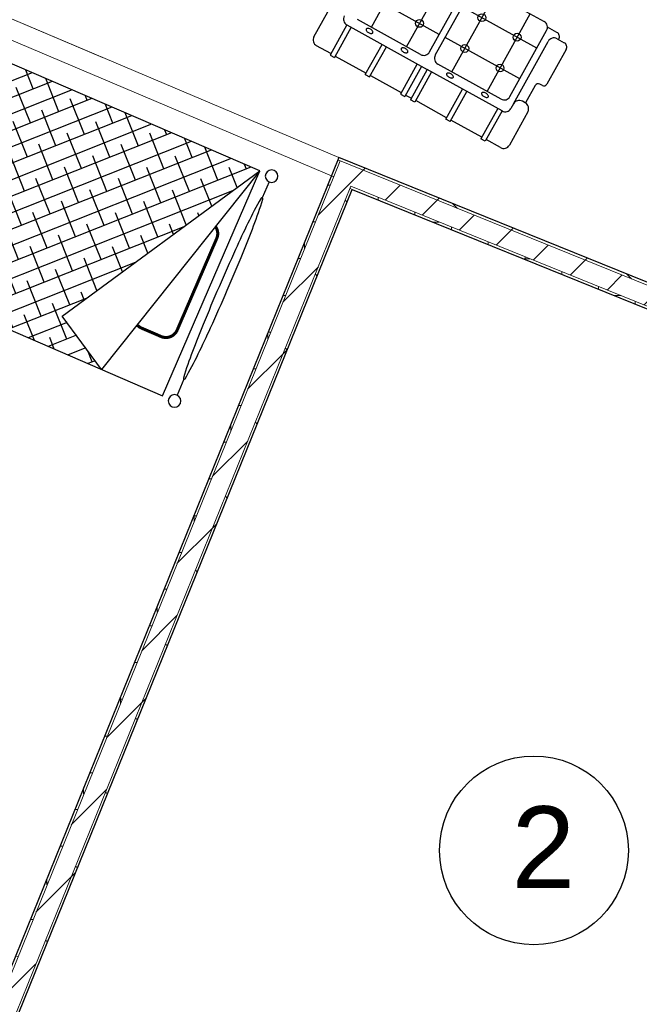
# Model space of a CAD drawing. Header units: inches. Extents: x 424 to 2043, y -237 to 445.
# Tile 44 of 256: x 633.04 to 635.57, y -119.04 to -115.02. Entities that reach past the tile are written whole.
import ezdxf

# ---------------------------------------------------------------- set-up
doc = ezdxf.new("R2010")
doc.units = ezdxf.units.IN
doc.header["$MEASUREMENT"] = 0
for name, color, linetype in [('1', 8, 'Continuous'), ('4', 4, 'Continuous'), ('MOBLEMAN', 1, 'Continuous')]:
    doc.layers.add(name, color=color, linetype=linetype)
doc.layers.add('A-WALL', color=113, linetype='Continuous', lineweight=9)
doc.layers.add('A-WALL-PATT', color=111, linetype='Continuous', lineweight=25)
doc.styles.get("Standard").update_dxf_attribs({"font": 'arial.ttf'})
pattern_1 = [(44.95455, (751.64944, -115.18966), (-0.2119637, 0.21230025), []), (134.95455, (751.64944, -115.18966), (-0.21230025, -0.2119637), [])]
pattern_2 = [(359.95455, (751.64944, -115.18966), (0.000119, 0.14999995), []), (89.95455, (751.64944, -115.18966), (-0.14999995, 0.000119), [])]
pattern_3 = [(44.95455, (751.64944, -115.18966), (-0.10598184, 0.10615013), [])]

# ---------------------------------------------------------------- blocks, each defined once
blk = doc.blocks.new('*X333')
at = {"color": 0}
for p, q in [((1.7093, 6.3939), (2.6982, 7.3827)), ((1.7093, 6.4823), (2.6098, 7.3827)), ((1.7093, 6.5707), (2.5214, 7.3827)), ((1.7093, 6.6591), (2.433, 7.3827)), ((1.7093, 6.7475), (2.3446, 7.3827)), ((1.7093, 6.8359), (2.2562, 7.3827)), ((1.7093, 6.9243), (2.1678, 7.3827)), ((1.7093, 7.0126), (2.0794, 7.3827)), ((1.7093, 7.101), (1.991, 7.3827)), ((1.7093, 7.1894), (1.9027, 7.3827)), ((1.7093, 7.2778), (1.8143, 7.3827)), ((1.7093, 7.3662), (1.7259, 7.3827)), ((1.812, 7.292), (1.7213, 7.3827)), ((1.9445, 7.2478), (1.8341, 7.3583)), ((1.9003, 7.3804), (1.898, 7.3827)), ((2.0329, 7.3362), (1.9864, 7.3827)), ((2.1655, 7.292), (2.0748, 7.3827)), ((2.2981, 7.2478), (2.1876, 7.3583)), ((2.2539, 7.3804), (2.2516, 7.3827)), ((2.3865, 7.3362), (2.34, 7.3827)), ((2.5191, 7.292), (2.4284, 7.3827)), ((2.6517, 7.2478), (2.5412, 7.3583)), ((2.6075, 7.3804), (2.6052, 7.3827)), ((2.7093, 7.3669), (2.6935, 7.3827)), ((1.7093, 6.3055), (2.7093, 7.3055)), ((2.0771, 7.2037), (1.9666, 7.3141)), ((2.4307, 7.2037), (2.3202, 7.3141)), ((2.7093, 7.2785), (2.6737, 7.3141)), ((1.8562, 7.1595), (1.7457, 7.2699)), ((2.2097, 7.1595), (2.0992, 7.2699)), ((2.5633, 7.1595), (2.4528, 7.2699)), ((1.7236, 7.2037), (1.7093, 7.2179)), ((1.7093, 6.2171), (2.7093, 7.2171)), ((1.9887, 7.1153), (1.8783, 7.2257)), ((2.3423, 7.1153), (2.2318, 7.2257)), ((2.6958, 7.1153), (2.5854, 7.2257)), ((2.1213, 7.0711), (2.0108, 7.1816)), ((2.4749, 7.0711), (2.3644, 7.1816)), ((1.7678, 7.0711), (1.7093, 7.1295)), ((1.7093, 6.1288), (2.7093, 7.1288)), ((1.9003, 7.0269), (1.7899, 7.1374)), ((2.2539, 7.0269), (2.1434, 7.1374)), ((2.6075, 7.0269), (2.497, 7.1374)), ((2.0329, 6.9827), (1.9224, 7.0932)), ((2.3865, 6.9827), (2.276, 7.0932)), ((2.7093, 7.0134), (2.6296, 7.0932)), ((1.812, 6.9385), (1.7093, 7.0411)), ((1.7093, 6.0404), (2.7093, 7.0404)), ((2.1655, 6.9385), (2.055, 7.049)), ((2.5191, 6.9385), (2.4086, 7.049)), ((1.9445, 6.8943), (1.8341, 7.0048)), ((2.2981, 6.8943), (2.1876, 7.0048)), ((2.6517, 6.8943), (2.5412, 7.0048)), ((2.0771, 6.8501), (1.9666, 6.9606)), ((2.4307, 6.8501), (2.3202, 6.9606)), ((2.7093, 6.925), (2.6737, 6.9606)), ((1.7093, 5.952), (2.7093, 6.952)), ((1.8562, 6.8059), (1.7457, 6.9164)), ((2.2097, 6.8059), (2.0992, 6.9164)), ((2.5633, 6.8059), (2.4528, 6.9164)), ((1.7236, 6.8501), (1.7093, 6.8643)), ((1.7093, 5.8636), (2.7093, 6.8636)), ((1.9887, 6.7617), (1.8783, 6.8722)), ((2.3423, 6.7617), (2.2318, 6.8722)), ((2.6958, 6.7617), (2.5854, 6.8722)), ((2.1213, 6.7175), (2.0108, 6.828)), ((2.4749, 6.7175), (2.3644, 6.828)), ((1.7678, 6.7175), (1.7093, 6.7759)), ((1.7093, 5.7752), (2.7093, 6.7752)), ((1.9003, 6.6733), (1.7899, 6.7838)), ((2.2539, 6.6733), (2.1434, 6.7838)), ((2.6075, 6.6733), (2.497, 6.7838)), ((2.0329, 6.6291), (1.9224, 6.7396)), ((2.3865, 6.6291), (2.276, 6.7396)), ((2.7093, 6.6598), (2.6296, 6.7396)), ((1.812, 6.5849), (1.7093, 6.6876)), ((1.7093, 5.6868), (2.7093, 6.6868)), ((2.1655, 6.5849), (2.055, 6.6954)), ((2.5191, 6.5849), (2.4086, 6.6954)), ((1.9445, 6.5407), (1.8341, 6.6512)), ((2.2981, 6.5407), (2.1876, 6.6512)), ((2.6517, 6.5407), (2.5412, 6.6512)), ((1.7093, 5.5984), (2.7093, 6.5984)), ((2.0771, 6.4965), (1.9666, 6.607)), ((2.4307, 6.4965), (2.3202, 6.607)), ((2.7093, 6.5714), (2.6737, 6.607)), ((1.8562, 6.4523), (1.7457, 6.5628)), ((2.2097, 6.4523), (2.0992, 6.5628)), ((2.5633, 6.4523), (2.4528, 6.5628)), ((1.9887, 6.4082), (1.8783, 6.5186)), ((2.3423, 6.4082), (2.2318, 6.5186)), ((2.6958, 6.4082), (2.5854, 6.5186)), ((1.7236, 6.4965), (1.7093, 6.5108)), ((1.7093, 5.51), (2.7093, 6.51)), ((2.1213, 6.364), (2.0108, 6.4744)), ((2.4749, 6.364), (2.3644, 6.4744)), ((1.7678, 6.364), (1.7093, 6.4224)), ((1.7093, 5.4217), (2.7093, 6.4217)), ((1.9003, 6.3198), (1.7899, 6.4303)), ((2.2539, 6.3198), (2.1434, 6.4303)), ((2.6075, 6.3198), (2.497, 6.4303)), ((2.0329, 6.2756), (1.9224, 6.3861)), ((2.3865, 6.2756), (2.276, 6.3861)), ((2.7093, 6.3063), (2.6296, 6.3861)), ((1.812, 6.2314), (1.7093, 6.334)), ((1.8285, 5.4525), (2.7093, 6.3333)), ((2.1655, 6.2314), (2.055, 6.3419)), ((2.5191, 6.2314), (2.4086, 6.3419)), ((1.9445, 6.1872), (1.8341, 6.2977)), ((2.2981, 6.1872), (2.1876, 6.2977)), ((2.6517, 6.1872), (2.5412, 6.2977)), ((2.0771, 6.143), (1.9666, 6.2535)), ((2.0415, 5.577), (2.7093, 6.2449)), ((2.4307, 6.143), (2.3202, 6.2535)), ((2.7093, 6.2179), (2.6737, 6.2535)), ((1.8562, 6.0988), (1.7457, 6.2093)), ((2.2097, 6.0988), (2.0992, 6.2093)), ((2.5633, 6.0988), (2.4528, 6.2093)), ((1.7236, 6.143), (1.7093, 6.1572)), ((1.9887, 6.0546), (1.8783, 6.1651)), ((2.3423, 6.0546), (2.2318, 6.1651)), ((2.2544, 5.7016), (2.7093, 6.1565)), ((2.6958, 6.0546), (2.5854, 6.1651)), ((2.1213, 6.0104), (2.0108, 6.1209)), ((2.4749, 6.0104), (2.3644, 6.1209)), ((1.9003, 5.9662), (1.7899, 6.0767)), ((2.2539, 5.9662), (2.1434, 6.0767)), ((2.6075, 5.9662), (2.497, 6.0767)), ((1.7678, 6.0104), (1.7093, 6.0688)), ((2.0329, 5.922), (1.9224, 6.0325)), ((2.3865, 5.922), (2.276, 6.0325)), ((2.4674, 5.8262), (2.7093, 6.0681)), ((2.7093, 5.9527), (2.6296, 6.0325)), ((1.812, 5.8778), (1.7093, 5.9804)), ((2.1655, 5.8778), (2.055, 5.9883)), ((2.5191, 5.8778), (2.4086, 5.9883)), ((2.589, 5.8594), (2.7093, 5.9797)), ((1.9445, 5.8336), (1.8341, 5.9441)), ((2.2981, 5.8336), (2.1876, 5.9441)), ((2.6517, 5.8336), (2.5412, 5.9441)), ((2.0771, 5.7894), (1.9666, 5.8999)), ((2.4211, 5.7991), (2.3202, 5.8999)), ((2.6217, 5.8036), (2.7093, 5.8913)), ((2.7093, 5.8643), (2.6737, 5.8999)), ((1.8562, 5.7452), (1.7457, 5.8557)), ((2.2097, 5.7452), (2.0992, 5.8557)), ((2.4768, 5.8317), (2.4528, 5.8557)), ((1.7236, 5.7894), (1.7093, 5.8037)), ((1.9887, 5.701), (1.8783, 5.8115)), ((2.3095, 5.7338), (2.2318, 5.8115)), ((2.6543, 5.7479), (2.7093, 5.8029)), ((2.1213, 5.6569), (2.0108, 5.7673)), ((2.3653, 5.7664), (2.3644, 5.7673)), ((1.7678, 5.6569), (1.7093, 5.7153)), ((1.9003, 5.6127), (1.7899, 5.7231)), ((2.198, 5.6686), (2.1434, 5.7231)), ((2.6958, 5.701), (2.6617, 5.7352)), ((2.6869, 5.6921), (2.7093, 5.7145)), ((2.0307, 5.5707), (1.9224, 5.679)), ((2.0865, 5.6033), (2.055, 5.6348)), ((1.812, 5.5243), (1.7093, 5.6269)), ((1.9192, 5.5055), (1.8341, 5.5906)), ((1.9749, 5.5381), (1.9666, 5.5464)), ((1.8076, 5.4402), (1.7457, 5.5022)), ((1.7236, 5.4359), (1.7093, 5.4501))]:
    blk.add_line(p, q, dxfattribs=at)
blk = doc.blocks.new('TAKHT 1 NAFARE 01')
at = {"layer": 'MOBLEMAN'}
for p, q in [((7.2847, 3.5877), (7.2847, 3.5168)), ((7.3379, 2.6135), (7.3379, 3.6135)), ((7.3379, 3.6135), (7.6089, 2.6135)), ((7.8428, 2.7504), (7.3379, 3.6135)), ((7.3379, 3.6135), (9.3379, 3.6135)), ((9.3379, 3.6135), (9.3379, 2.6135)), ((9.3911, 3.5877), (9.3911, 3.5168)), ((7.6089, 2.6135), (7.8428, 2.7504)), ((7.2847, 2.7103), (7.2847, 2.6393)), ((9.3911, 2.7103), (9.3911, 2.6393)), ((9.3379, 2.6135), (7.3379, 2.6135))]:
    blk.add_line(p, q, dxfattribs=at)
for points in [[(7.2847, 2.7103, -0.383015), (7.2807, 2.7139, -0.015735), (7.2719, 2.8284, -0.00655), (7.2682, 2.9465, -0.004636), (7.2666, 3.1135, -0.004636), (7.2682, 3.2805, -0.00655), (7.2719, 3.3987, -0.015735), (7.2807, 3.5132, -0.383015), (7.2847, 3.5168, -0.383015), (7.2887, 3.5132, -0.015735), (7.2975, 3.3987, -0.00655), (7.3012, 3.2805, -0.004636), (7.3028, 3.1135, -0.004636), (7.3012, 2.9465, -0.00655), (7.2975, 2.8284, -0.015735), (7.2887, 2.7139, -0.383015)], [(9.3911, 2.7103, 0.383015), (9.3951, 2.7139, 0.015735), (9.4038, 2.8284, 0.00655), (9.4076, 2.9465, 0.004636), (9.4091, 3.1135, 0.004636), (9.4076, 3.2805, 0.00655), (9.4038, 3.3987, 0.015735), (9.3951, 3.5132, 0.383015), (9.3911, 3.5168, 0.383015), (9.387, 3.5132, 0.015735), (9.3783, 3.3987, 0.00655), (9.3746, 3.2805, 0.004636), (9.373, 3.1135, 0.004636), (9.3746, 2.9465, 0.00655), (9.3783, 2.8284, 0.015735), (9.387, 2.7139, 0.383015)]]:
    blk.add_lwpolyline(points, format="xyb", close=True, dxfattribs=at)
at = {"layer": 'MOBLEMAN', "const_width": 0.0125}
for points in [[(7.4137, 3.3338, 0.262616), (7.3896, 3.291), (7.3896, 2.8834, 0.414214), (7.4396, 2.8334)], [(7.4396, 2.8334), (7.5269, 2.8334, 0.109417), (7.548, 2.838)]]:
    blk.add_lwpolyline(points, format="xyb", dxfattribs=at)
at = {"layer": 'MOBLEMAN'}
for centre in [(7.2847, 3.6135), (9.3911, 3.6135), (7.2847, 2.6135), (9.3911, 2.6135)]:
    blk.add_circle(centre, 0.0258, dxfattribs=at)
at = {"layer": 'MOBLEMAN', "rotation": 270}
blk.add_blockref('*X333', (1.9552, 5.3229), dxfattribs=at)
blk = doc.blocks.new('A$C13B66863')
at = {"layer": '1'}
for p, q in [((0.008, 2.2659), (0.008, 2.3455)), ((0.0398, 2.3773), (0.224, 2.3773)), ((0, 2.2659), (0, 2.2421)), ((0.167, 2.2659), (0, 2.2659)), ((0.167, 2.2421), (0, 2.2421)), ((0.008, 2.2421), (0.008, 2.0711)), ((0.167, 2.2659), (0.167, 1.8207)), ((0.3441, 1.8525), (0.3441, 2.2659)), ((0.2147, 1.8843), (0.2147, 2.2341)), ((0.2147, 2.1566), (0.6441, 2.1566)), ((0, 2.0711), (0.167, 2.0711)), ((0, 2.0711), (0, 2.0473)), ((0, 2.0473), (0.167, 2.0473)), ((0.008, 2.0473), (0.008, 1.8763)), ((0.2147, 1.9618), (0.6441, 1.9618)), ((0, 1.8763), (0, 1.8525)), ((0.167, 1.8763), (0, 1.8763)), ((0.167, 1.8525), (0, 1.8525)), ((0.167, 1.8207), (0, 1.8207)), ((0, 1.7968), (0, 1.8207)), ((0.008, 1.8525), (0.008, 1.8207)), ((0.167, 1.4072), (0.167, 1.8207)), ((0.2465, 1.8525), (0.6123, 1.8525)), ((0.2465, 1.8207), (0.6123, 1.8207)), ((0.3441, 1.4072), (0.3441, 1.8207)), ((0.5146, 1.4072), (0.5146, 1.8207)), ((0.167, 1.7968), (0, 1.7968)), ((0.008, 1.6259), (0.008, 1.7968)), ((0.2147, 1.439), (0.2147, 1.7889)), ((0.6441, 1.7889), (0.6441, 1.439)), ((0.2147, 1.7113), (0.6441, 1.7113)), ((0, 1.602), (0, 1.6259)), ((0, 1.6259), (0.167, 1.6259)), ((0, 1.602), (0.167, 1.602)), ((0.008, 1.431), (0.008, 1.602)), ((0.2147, 1.5165), (0.6441, 1.5165)), ((0.167, 1.431), (0, 1.431)), ((0, 1.4072), (0, 1.431)), ((0.167, 1.4072), (0, 1.4072)), ((0.008, 1.3277), (0.008, 1.4072)), ((0.2465, 1.4072), (0.6123, 1.4072)), ((0.6283, 1.3595), (0.6283, 1.4116)), ((0.224, 1.3754), (0.1988, 1.3754)), ((0.224, 1.3754), (0.57, 1.3754)), ((0.2558, 1.3277), (0.2558, 1.3436)), ((0.6018, 1.3436), (0.6018, 1.3038)), ((0.6018, 1.3356), (0.6045, 1.3356)), ((0.224, 1.2959), (0.0398, 1.2959)), ((0.353, 1.3265), (0.2558, 1.3265)), ((0.3689, 1.2959), (0.3689, 1.3106)), ((0.578, 1.28), (0.3849, 1.28))]:
    blk.add_line(p, q, dxfattribs=at)
for centre in [(0.3441, 1.9618), (0.3441, 1.7113), (0.5146, 1.7113), (0.3441, 1.5165), (0.5146, 1.5165)]:
    blk.add_circle(centre, 0.019, dxfattribs=at)
for centre, radius, start, end in [((0.0398, 2.3455), 0.0318, 90, 180), ((0.1988, 2.2659), 0.0318, 90, 180), ((0.2216, 2.1561), 0.0362, 168.1363, 180), ((0.2216, 2.1561), 0.0362, 180, 191.8637), ((0.2083, 2.1589), 0.0226, 153.1079, 168.1363), ((0.2083, 2.1533), 0.0226, 191.8637, 206.8921), ((0.1999, 2.1631), 0.0132, 129.2398, 153.1079), ((0.1947, 2.1695), 0.00501, 90, 129.2398), ((0.1947, 2.1695), 0.00501, 50.7602, 90), ((0.1895, 2.1631), 0.0132, 26.8921, 50.7602), ((0.1812, 2.1589), 0.0226, 11.8637, 26.8921), ((0.1812, 2.1533), 0.0226, 333.1079, 348.1363), ((0.1679, 2.1561), 0.0362, 0, 11.8637), ((0.1679, 2.1561), 0.0362, 348.1363, 0), ((0.1999, 2.1491), 0.0132, 206.8921, 230.7602), ((0.1947, 2.1427), 0.00501, 230.7602, 270), ((0.1947, 2.1427), 0.00501, 270, 309.2398), ((0.1895, 2.1491), 0.0132, 309.2398, 333.1079), ((0.2216, 1.9623), 0.0362, 168.1363, 180), ((0.2216, 1.9623), 0.0362, 180, 191.8637), ((0.2083, 1.9651), 0.0226, 153.1079, 168.1363), ((0.2083, 1.9595), 0.0226, 191.8637, 206.8921), ((0.1999, 1.9694), 0.0132, 129.2398, 153.1079), ((0.1947, 1.9757), 0.00501, 90, 129.2398), ((0.1947, 1.9757), 0.00501, 50.7602, 90), ((0.1895, 1.9694), 0.0132, 26.8921, 50.7602), ((0.1812, 1.9651), 0.0226, 11.8637, 26.8921), ((0.1812, 1.9595), 0.0226, 333.1079, 348.1363), ((0.1679, 1.9623), 0.0362, 0, 11.8637), ((0.1679, 1.9623), 0.0362, 348.1363, 0), ((0.1999, 1.9553), 0.0132, 206.8921, 230.7602), ((0.1947, 1.9489), 0.00501, 230.7602, 270), ((0.1947, 1.9489), 0.00501, 270, 309.2398), ((0.1895, 1.9553), 0.0132, 309.2398, 333.1079), ((0.2465, 1.8843), 0.0318, 180, 270), ((0.2465, 1.7889), 0.0318, 90, 180), ((0.2216, 1.7108), 0.0362, 168.1363, 180), ((0.2083, 1.7136), 0.0226, 153.1079, 168.1363), ((0.1999, 1.7178), 0.0132, 129.2398, 153.1079), ((0.1947, 1.7242), 0.00501, 90, 129.2398), ((0.1947, 1.7242), 0.00501, 50.7602, 90), ((0.1895, 1.7178), 0.0132, 26.8921, 50.7602), ((0.1812, 1.7136), 0.0226, 11.8637, 26.8921), ((0.1679, 1.7108), 0.0362, 0, 11.8637), ((0.2216, 1.7108), 0.0362, 180, 191.8637), ((0.2083, 1.708), 0.0226, 191.8637, 206.8921), ((0.1999, 1.7038), 0.0132, 206.8921, 230.7602), ((0.1947, 1.6974), 0.00501, 230.7602, 270), ((0.1947, 1.6974), 0.00501, 270, 309.2398), ((0.1895, 1.7038), 0.0132, 309.2398, 333.1079), ((0.1812, 1.708), 0.0226, 333.1079, 348.1363), ((0.1679, 1.7108), 0.0362, 348.1363, 0), ((0.2083, 1.5198), 0.0226, 153.1079, 168.1363), ((0.1999, 1.5241), 0.0132, 129.2398, 153.1079), ((0.1947, 1.5304), 0.00501, 90, 129.2398), ((0.1947, 1.5304), 0.00501, 50.7602, 90), ((0.1895, 1.5241), 0.0132, 26.8921, 50.7602), ((0.1812, 1.5198), 0.0226, 11.8637, 26.8921), ((0.2216, 1.517), 0.0362, 168.1363, 180), ((0.2216, 1.517), 0.0362, 180, 191.8637), ((0.2083, 1.5143), 0.0226, 191.8637, 206.8921), ((0.1999, 1.51), 0.0132, 206.8921, 230.7602), ((0.1947, 1.5037), 0.00501, 230.7602, 270), ((0.1947, 1.5037), 0.00501, 270, 309.2398), ((0.1895, 1.51), 0.0132, 309.2398, 333.1079), ((0.1812, 1.5143), 0.0226, 333.1079, 348.1363), ((0.1679, 1.517), 0.0362, 0, 11.8637), ((0.1679, 1.517), 0.0362, 348.1363, 360), ((0.2465, 1.439), 0.0318, 180, 270), ((0.6123, 1.439), 0.0318, 270, 0), ((0.1988, 1.4072), 0.0318, 180, 270), ((0.224, 1.3436), 0.0318, 0, 90), ((0.57, 1.3436), 0.0318, 0, 90), ((0.6045, 1.3595), 0.0239, 270, 0), ((0.0398, 1.3277), 0.0318, 180, 270), ((0.224, 1.3277), 0.0318, 270, 0), ((0.353, 1.3106), 0.0159, 0, 90), ((0.3849, 1.2959), 0.0159, 180, 270), ((0.578, 1.3038), 0.0239, 270, 0)]:
    blk.add_arc(centre, radius, start, end, dxfattribs=at)

msp = doc.modelspace()

# ---------------------------------------------------------------- hatches: boundary and pattern name
at = {"layer": 'A-WALL-PATT', "lineweight": 9}
h = msp.add_hatch(dxfattribs=at)
h.set_pattern_fill('FP_3', color=256, angle=-0.0455, style=0, pattern_type=2)
h.set_pattern_definition(pattern_2)
h.paths.add_polyline_path([(629.1915, -128.3212), (630.0691, -126.1541), (630.0598, -126.1503), (629.1821, -128.3178)], flags=0)
h.paths.add_polyline_path([(631.9458, -121.5197), (634.3442, -115.5969), (634.3349, -115.5931), (631.9365, -121.5159)], flags=0)
h = msp.add_hatch(dxfattribs=at)
h.set_pattern_fill('FP_4', color=256, angle=-0.0455, style=0, pattern_type=2)
h.set_pattern_definition(pattern_3)
h.paths.add_polyline_path([(647.648, -121.0705), (647.6754, -120.9953), (644.8452, -119.8492), (644.8152, -119.9234), (645.2625, -120.1045)], flags=0)
h.paths.add_polyline_path([(640.1807, -118.0467), (640.2107, -117.9725), (634.3442, -115.5969), (634.3142, -115.671), (640.177, -118.0451)], flags=0)
h = msp.add_hatch(dxfattribs=at)
h.set_pattern_fill('FP_2', color=256, angle=-0.0455, style=0, pattern_type=2)
h.set_pattern_definition(pattern_1)
h.paths.add_polyline_path([(647.6754, -120.9953), (647.6789, -120.9859), (644.8489, -119.8399), (644.8452, -119.8492), (645.2625, -120.0182)], flags=0)
h.paths.add_polyline_path([(640.2107, -117.9725), (640.2145, -117.9632), (634.3387, -115.5838), (634.3349, -115.5931), (640.1841, -117.9617)], flags=0)
h = msp.add_hatch(dxfattribs=at)
h.set_pattern_fill('FP_4', color=256, angle=-0.0455, style=0, pattern_type=2)
h.set_pattern_definition(pattern_3)
h.paths.add_polyline_path([(629.2667, -128.3486), (630.1432, -126.1841), (630.0691, -126.1541), (629.1915, -128.3212)], flags=0)
h.paths.add_polyline_path([(632.0199, -121.5497), (634.3883, -115.701), (634.3142, -115.671), (631.9458, -121.5197), (631.9724, -121.5304)], flags=0)
h = msp.add_hatch(dxfattribs=at)
h.set_pattern_fill('FP_2', color=256, angle=-0.0455, style=0, pattern_type=2)
h.set_pattern_definition(pattern_1)
h.paths.add_polyline_path([(629.2761, -128.3521), (630.1525, -126.1879), (630.1432, -126.1841), (629.2667, -128.3486)], flags=0)
h.paths.add_polyline_path([(632.0292, -121.5534), (634.3938, -115.7141), (634.3846, -115.7103), (632.0199, -121.5497)], flags=0)
h = msp.add_hatch(dxfattribs=at)
h.set_pattern_fill('FP_3', color=256, angle=-0.0455, style=0, pattern_type=2)
h.set_pattern_definition(pattern_2)
h.paths.add_polyline_path([(647.6446, -121.0799), (647.648, -121.0705), (644.8152, -119.9234), (644.8114, -119.9326), (645.2625, -120.1153)], flags=0)
h.paths.add_polyline_path([(640.177, -118.0559), (640.1807, -118.0467), (634.3883, -115.701), (634.3846, -115.7103), (640.1264, -118.0355)], flags=0)

# ---------------------------------------------------------------- linework, layer by layer
msp.add_circle((635.1351, -118.413), 0.3854)
at = {"layer": 'A-WALL'}
for p, q in [((627.7595, -112.7969), (634.3387, -115.5838)), ((627.7191, -112.8667), (634.3179, -115.6619)), ((629.7035, -113.6204), (633.3748, -115.1755)), ((634.3442, -115.5969), (631.9458, -121.5197)), ((634.3349, -115.5931), (640.2107, -117.9725)), ((634.3883, -115.701), (632.0199, -121.5497)), ((634.3938, -115.7141), (634.3846, -115.7103)), ((634.3883, -115.701), (640.1807, -118.0467)), ((634.0834, -116.2142), (634.0838, -116.2144))]:
    msp.add_line(p, q, dxfattribs=at)
at = {"layer": 'A-WALL', "lineweight": 25}
for p, q in [((634.3387, -115.5838), (632.9499, -119.0133)), ((637.8873, -117.0208), (634.3387, -115.5838)), ((632.0292, -121.5534), (634.3938, -115.7141)), ((634.3938, -115.7141), (640.177, -118.0559))]:
    msp.add_line(p, q, dxfattribs=at)

# ---------------------------------------------------------------- block references
at = {"layer": '4', "color": 0, "xscale": 0.8433215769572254, "yscale": 0.8433215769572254, "zscale": 0.8433215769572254, "rotation": 60.98666631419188}
msp.add_blockref('A$C13B66863', (635.9743, -116.0919), dxfattribs=at)
at = {"layer": 'MOBLEMAN', "lineweight": 50, "xscale": -1, "rotation": 336.6460743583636}
msp.add_blockref('TAKHT 1 NAFARE 01', (639.32, -121.8647), dxfattribs=at)

# ---------------------------------------------------------------- texts
at = {"insert": (635.0441, -118.2328), "char_height": 0.3338, "attachment_point": 1, "rotation": 359.9545}
msp.add_mtext_dynamic_manual_height_columns('2', width=12.832731, gutter_width=1.669, heights=[0], dxfattribs=at)

doc.saveas('drawing.dxf')
